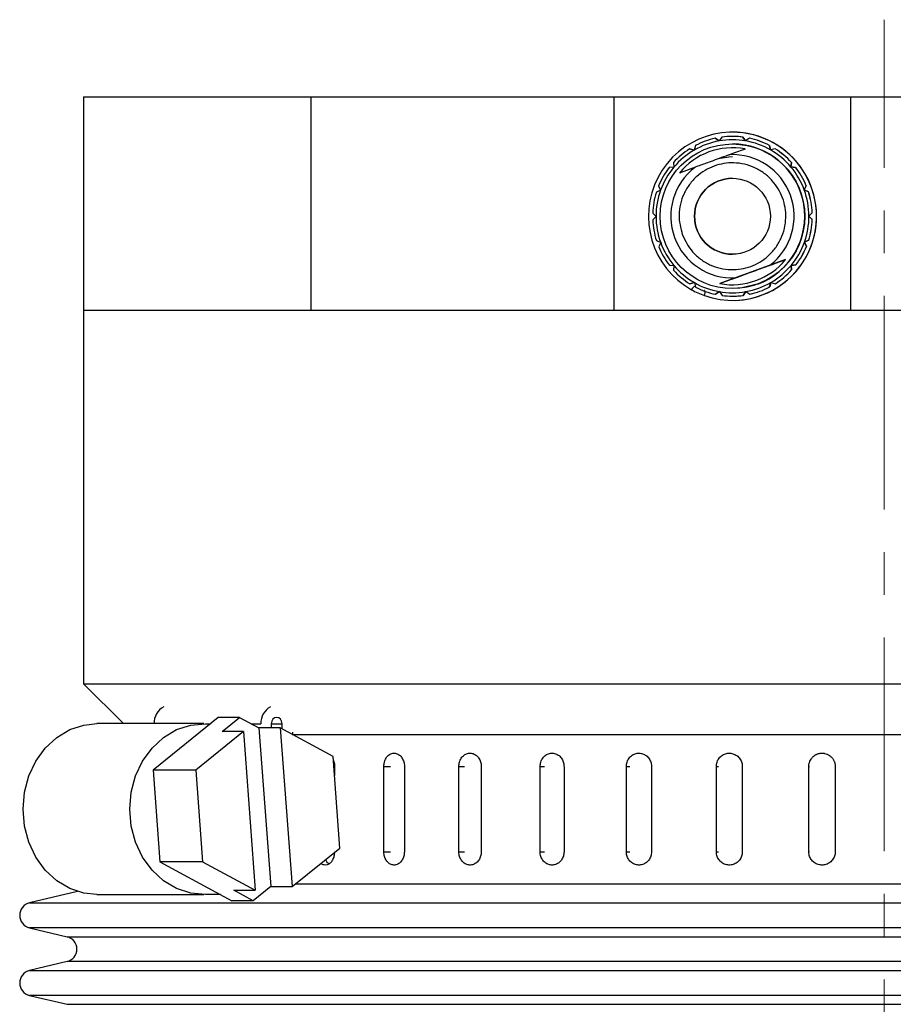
# Model space of a CAD drawing. Header units: inches. Extents: x 1.2 to 31.4, y 1 to 21.5.
# Tile 34 of 63: x 1.8 to 3.8, y 13.6 to 15.9. Entities that reach past the tile are written whole.
import ezdxf

# ---------------------------------------------------------------- set-up
doc = ezdxf.new("R2010")
doc.units = ezdxf.units.IN
doc.header["$MEASUREMENT"] = 0
doc.linetypes.add('CENTERX2', pattern=[0.8, 0.5, -0.1, 0.1, -0.1])

msp = doc.modelspace()

# ---------------------------------------------------------------- linework, layer by layer
at = {"color": 7, "linetype": 'CENTERX2', "lineweight": 18}
msp.add_line((3.8271, 7.5437), (3.8271, 15.8905), dxfattribs=at)
at = {"color": 7, "linetype": 'Continuous', "lineweight": 25}
for p, q in [((1.9521, 15.7102), (1.9521, 15.2102)), ((1.9521, 15.7102), (2.4847, 15.7102)), ((2.4847, 15.2102), (2.4847, 15.7102)), ((2.4847, 15.7102), (3.1946, 15.7102)), ((3.1946, 15.2102), (3.1946, 15.7102)), ((3.1946, 15.7102), (3.7489, 15.7102)), ((3.7489, 15.2102), (3.7489, 15.7102)), ((3.7489, 15.7102), (4.4915, 15.7102)), ((3.4402, 15.6066), (3.4312, 15.6128)), ((3.4312, 15.6128), (3.4312, 15.6128)), ((3.4312, 15.6128), (3.4402, 15.6066)), ((3.4464, 15.6155), (3.4402, 15.6066)), ((3.4716, 15.6172), (3.4716, 15.6172)), ((3.4717, 15.6271), (3.4717, 15.6271)), ((3.5024, 15.6067), (3.4961, 15.6156)), ((3.4961, 15.6156), (3.4961, 15.6156)), ((3.4961, 15.6156), (3.5024, 15.6067)), ((3.4961, 15.6156), (3.4961, 15.6156)), ((3.4961, 15.6156), (3.4962, 15.6156)), ((3.4962, 15.6156), (3.4962, 15.6156)), ((3.4962, 15.6156), (3.4962, 15.6156)), ((3.4962, 15.6156), (3.4962, 15.6156)), ((3.5113, 15.613), (3.5024, 15.6067)), ((3.5113, 15.613), (3.5113, 15.613)), ((3.5113, 15.613), (3.5113, 15.613)), ((3.5114, 15.613), (3.5113, 15.613)), ((3.5114, 15.613), (3.5114, 15.613)), ((3.5114, 15.613), (3.5114, 15.613)), ((3.5114, 15.613), (3.5114, 15.613)), ((3.3818, 15.5852), (3.3712, 15.588)), ((3.3712, 15.588), (3.3712, 15.588)), ((3.3712, 15.588), (3.3818, 15.5852)), ((3.3846, 15.5957), (3.3818, 15.5852)), ((3.4716, 15.5995), (3.4715, 15.5995)), ((3.501, 15.5877), (3.4739, 15.5778)), ((3.4758, 15.5995), (3.4758, 15.5995)), ((3.5609, 15.5855), (3.558, 15.596)), ((3.558, 15.596), (3.5581, 15.596)), ((3.5581, 15.596), (3.5609, 15.5855)), ((3.5581, 15.596), (3.5581, 15.596)), ((3.5581, 15.596), (3.5581, 15.596)), ((3.5581, 15.596), (3.5581, 15.596)), ((3.5581, 15.596), (3.5581, 15.596)), ((3.5581, 15.596), (3.5581, 15.596)), ((3.5714, 15.5884), (3.5609, 15.5855)), ((3.5714, 15.5884), (3.5714, 15.5884)), ((3.5714, 15.5884), (3.5714, 15.5884)), ((3.5715, 15.5884), (3.5715, 15.5884)), ((3.5715, 15.5884), (3.5715, 15.5884)), ((3.5715, 15.5884), (3.5715, 15.5884)), ((3.5715, 15.5884), (3.5715, 15.5884)), ((3.4703, 15.5765), (3.4646, 15.5744)), ((3.4739, 15.5778), (3.4703, 15.5765)), ((3.3342, 15.5451), (3.3233, 15.5441)), ((3.3332, 15.556), (3.3342, 15.5451)), ((3.3743, 15.5414), (3.3473, 15.5315)), ((3.3779, 15.5427), (3.3743, 15.5414)), ((3.3836, 15.5448), (3.3779, 15.5427)), ((3.6086, 15.5456), (3.6095, 15.5565)), ((3.6096, 15.5565), (3.6086, 15.5456)), ((3.6195, 15.5447), (3.6086, 15.5456)), ((3.6086, 15.5456), (3.6086, 15.5456)), ((3.6086, 15.5456), (3.6195, 15.5447)), ((3.6095, 15.5565), (3.6096, 15.5565)), ((3.6096, 15.5565), (3.6096, 15.5565)), ((3.6096, 15.5565), (3.6096, 15.5565)), ((3.6096, 15.5565), (3.6096, 15.5565)), ((3.6096, 15.5565), (3.6096, 15.5565)), ((3.6096, 15.5565), (3.6096, 15.5565)), ((3.6195, 15.5447), (3.6195, 15.5447)), ((3.6195, 15.5447), (3.6195, 15.5447)), ((3.6195, 15.5447), (3.6195, 15.5447)), ((3.6195, 15.5447), (3.6195, 15.5447)), ((3.6196, 15.5447), (3.6196, 15.5447)), ((3.6196, 15.5447), (3.6196, 15.5447)), ((3.3032, 15.4912), (3.2933, 15.4866)), ((3.2985, 15.5011), (3.3032, 15.4912)), ((3.6398, 15.4918), (3.6444, 15.5017)), ((3.6444, 15.5017), (3.6398, 15.4918)), ((3.6497, 15.4872), (3.6398, 15.4918)), ((3.6398, 15.4918), (3.6398, 15.4918)), ((3.6398, 15.4918), (3.6497, 15.4872)), ((3.6444, 15.5017), (3.6444, 15.5017)), ((3.6444, 15.5017), (3.6444, 15.5017)), ((3.6444, 15.5017), (3.6445, 15.5017)), ((3.6445, 15.5017), (3.6445, 15.5017)), ((3.6445, 15.5017), (3.6445, 15.5017)), ((3.6445, 15.5017), (3.6445, 15.5017)), ((3.6497, 15.4872), (3.6497, 15.4872)), ((3.6497, 15.4872), (3.6497, 15.4872)), ((3.6498, 15.4872), (3.6497, 15.4872)), ((3.6498, 15.4872), (3.6498, 15.4872)), ((3.6498, 15.4872), (3.6498, 15.4872)), ((3.6498, 15.4872), (3.6498, 15.4872)), ((3.2847, 15.4376), (3.2925, 15.4299)), ((3.2925, 15.4299), (3.2848, 15.4222)), ((3.6507, 15.4305), (3.6584, 15.4383)), ((3.6584, 15.4383), (3.6507, 15.4305)), ((3.6585, 15.4228), (3.6507, 15.4305)), ((3.6507, 15.4305), (3.6507, 15.4305)), ((3.6507, 15.4305), (3.6585, 15.4228)), ((3.6584, 15.4383), (3.6584, 15.4383)), ((3.6585, 15.4383), (3.6585, 15.4383)), ((3.6585, 15.4383), (3.6585, 15.4383)), ((3.6585, 15.4383), (3.6585, 15.4383)), ((3.6585, 15.4383), (3.6585, 15.4383)), ((3.6585, 15.4383), (3.6585, 15.4383)), ((3.6585, 15.4228), (3.6585, 15.4228)), ((3.6585, 15.4228), (3.6585, 15.4228)), ((3.6585, 15.4228), (3.6585, 15.4228)), ((3.6585, 15.4228), (3.6585, 15.4228)), ((3.6585, 15.4228), (3.6585, 15.4228)), ((3.6586, 15.4228), (3.6585, 15.4228)), ((3.2935, 15.3732), (3.3034, 15.3686)), ((3.3034, 15.3686), (3.2988, 15.3588)), ((3.64, 15.3693), (3.6499, 15.3739)), ((3.6447, 15.3594), (3.64, 15.3693)), ((3.6401, 15.3693), (3.64, 15.3693)), ((3.6499, 15.3739), (3.6401, 15.3693)), ((3.6401, 15.3693), (3.6447, 15.3594)), ((3.6401, 15.3693), (3.6401, 15.3693)), ((3.6401, 15.3693), (3.6401, 15.3693)), ((3.6401, 15.3693), (3.6401, 15.3693)), ((3.6401, 15.3693), (3.6401, 15.3693)), ((3.6401, 15.3693), (3.6401, 15.3693)), ((3.6447, 15.3594), (3.6447, 15.3594)), ((3.6447, 15.3594), (3.6447, 15.3594)), ((3.6447, 15.3594), (3.6447, 15.3594)), ((3.6447, 15.3594), (3.6447, 15.3594)), ((3.6447, 15.3594), (3.6447, 15.3594)), ((3.6448, 15.3594), (3.6448, 15.3594)), ((3.6499, 15.3739), (3.6499, 15.3739)), ((3.6499, 15.3739), (3.6499, 15.3739)), ((3.65, 15.3739), (3.65, 15.3739)), ((3.65, 15.3739), (3.65, 15.3739)), ((3.65, 15.3739), (3.65, 15.3739)), ((3.65, 15.3739), (3.65, 15.3739)), ((3.3237, 15.3158), (3.3346, 15.3148)), ((3.3346, 15.3148), (3.3337, 15.304)), ((3.5957, 15.3289), (3.442, 15.2727)), ((3.5593, 15.3156), (3.5651, 15.3177)), ((3.5651, 15.3177), (3.5686, 15.319)), ((3.5686, 15.319), (3.5957, 15.3289)), ((3.609, 15.3153), (3.6199, 15.3163)), ((3.6199, 15.3163), (3.609, 15.3153)), ((3.609, 15.3153), (3.609, 15.3153)), ((3.61, 15.3045), (3.609, 15.3153)), ((3.609, 15.3153), (3.61, 15.3045)), ((3.6199, 15.3163), (3.6199, 15.3163)), ((3.6199, 15.3163), (3.6199, 15.3163)), ((3.6199, 15.3163), (3.6199, 15.3163)), ((3.6199, 15.3163), (3.62, 15.3163)), ((3.62, 15.3163), (3.62, 15.3163)), ((3.62, 15.3163), (3.62, 15.3163)), ((3.4691, 15.2826), (3.4726, 15.2839)), ((3.4726, 15.2839), (3.4783, 15.286)), ((3.584, 15.3037), (3.5841, 15.3037)), ((3.61, 15.3045), (3.61, 15.3045)), ((3.61, 15.3045), (3.61, 15.3045)), ((3.61, 15.3045), (3.61, 15.3045)), ((3.6101, 15.3045), (3.6101, 15.3045)), ((3.6101, 15.3045), (3.6101, 15.3045)), ((3.6101, 15.3045), (3.6101, 15.3045)), ((3.3718, 15.2721), (3.3823, 15.2749)), ((3.3823, 15.2749), (3.3718, 15.2721)), ((3.3718, 15.2721), (3.3718, 15.2721)), ((3.3823, 15.2749), (3.3852, 15.2644)), ((3.442, 15.2727), (3.4691, 15.2826)), ((3.4715, 15.2609), (3.4716, 15.2609)), ((3.5586, 15.2647), (3.5614, 15.2752)), ((3.5587, 15.2647), (3.5586, 15.2647)), ((3.5615, 15.2752), (3.5587, 15.2647)), ((3.5587, 15.2647), (3.5587, 15.2647)), ((3.5587, 15.2647), (3.5587, 15.2647)), ((3.5587, 15.2647), (3.5587, 15.2647)), ((3.5587, 15.2647), (3.5587, 15.2647)), ((3.5587, 15.2647), (3.5587, 15.2647)), ((3.5614, 15.2752), (3.572, 15.2724)), ((3.572, 15.2724), (3.572, 15.2724)), ((3.572, 15.2724), (3.572, 15.2724)), ((3.572, 15.2724), (3.572, 15.2724)), ((3.572, 15.2724), (3.5721, 15.2724)), ((3.5721, 15.2724), (3.5721, 15.2724)), ((3.5721, 15.2724), (3.5721, 15.2724)), ((3.4319, 15.2475), (3.4408, 15.2538)), ((3.4408, 15.2538), (3.4319, 15.2475)), ((3.4319, 15.2475), (3.4319, 15.2475)), ((3.4319, 15.2475), (3.4319, 15.2475)), ((3.4319, 15.2475), (3.4319, 15.2475)), ((3.4319, 15.2475), (3.4319, 15.2475)), ((3.432, 15.2475), (3.4319, 15.2475)), ((3.432, 15.2475), (3.432, 15.2475)), ((3.4408, 15.2538), (3.4471, 15.2448)), ((3.4716, 15.2432), (3.4716, 15.2432)), ((3.4968, 15.2449), (3.503, 15.2539)), ((3.503, 15.2539), (3.4968, 15.2449)), ((3.4968, 15.2449), (3.4968, 15.2449)), ((3.4968, 15.2449), (3.4968, 15.2449)), ((3.4968, 15.2449), (3.4968, 15.2449)), ((3.4968, 15.2449), (3.4968, 15.2449)), ((3.4969, 15.2449), (3.4968, 15.2449)), ((3.4969, 15.2449), (3.4969, 15.2449)), ((3.503, 15.2539), (3.512, 15.2476)), ((3.512, 15.2476), (3.512, 15.2476)), ((3.512, 15.2476), (3.512, 15.2476)), ((3.512, 15.2476), (3.512, 15.2476)), ((3.512, 15.2476), (3.512, 15.2476)), ((3.512, 15.2476), (3.512, 15.2476)), ((3.5121, 15.2476), (3.5121, 15.2476)), ((3.4717, 15.2334), (3.4717, 15.2334)), ((1.9521, 15.2102), (1.9521, 14.3352)), ((1.9521, 15.2102), (2.4847, 15.2102)), ((1.9521, 15.2102), (2.4847, 15.2102)), ((2.4847, 15.2102), (3.1946, 15.2102)), ((3.1946, 15.2102), (3.7489, 15.2102)), ((3.7489, 15.2102), (4.4915, 15.2102)), ((1.9521, 14.3352), (2.0451, 14.2423)), ((1.9521, 14.3352), (5.7021, 14.3352)), ((2.2673, 14.2567), (2.1145, 14.1334)), ((2.3173, 14.2567), (2.2673, 14.2567)), ((2.2763, 14.2236), (2.3173, 14.2567)), ((2.3173, 14.2567), (2.3626, 14.2322)), ((2.2334, 14.2423), (1.9833, 14.2423)), ((2.3264, 14.2236), (2.2146, 14.1334)), ((2.2373, 14.2422), (2.2494, 14.2422)), ((2.3264, 14.2236), (2.2763, 14.2236)), ((2.3264, 14.2236), (2.3541, 13.8523)), ((2.3442, 14.2422), (2.367, 14.2422)), ((2.3626, 14.2322), (2.3904, 13.8609)), ((2.4126, 14.2322), (2.3626, 14.2322)), ((2.3915, 14.2422), (2.3915, 14.2322)), ((2.3915, 14.2422), (2.4168, 14.2422)), ((2.4126, 14.2322), (2.4404, 13.8609)), ((2.5362, 14.1655), (2.4126, 14.2322)), ((2.4168, 14.23), (2.4168, 14.2422)), ((2.4404, 14.2173), (5.6426, 14.2173)), ((2.4413, 14.2227), (2.4413, 14.2173)), ((2.5522, 13.9511), (2.5362, 14.1655)), ((2.2146, 14.1334), (2.1145, 14.1334)), ((2.1145, 14.1334), (2.1306, 13.919)), ((2.2146, 14.1334), (2.2306, 13.919)), ((2.5395, 14.1423), (2.5395, 14.1206)), ((2.6552, 13.9423), (2.6552, 14.1423)), ((2.6552, 14.1423), (2.6709, 14.1423)), ((2.7032, 14.1423), (2.7032, 13.9423)), ((2.8309, 13.9423), (2.8309, 14.1423)), ((2.8309, 14.1423), (2.8441, 14.1423)), ((2.8833, 14.1423), (2.8833, 13.9423)), ((3.0211, 13.9423), (3.0211, 14.1423)), ((3.0211, 14.1423), (3.0317, 14.1423)), ((3.0771, 14.1423), (3.0771, 13.9423)), ((3.223, 13.9423), (3.223, 14.1423)), ((3.223, 14.1423), (3.2309, 14.1423)), ((3.2818, 14.1423), (3.2818, 13.9423)), ((3.4338, 13.9423), (3.4338, 14.1423)), ((3.4338, 14.1423), (3.4388, 14.1423)), ((3.4945, 14.1423), (3.4945, 13.9423)), ((3.6503, 13.9423), (3.6503, 14.1423)), ((3.6503, 14.1423), (3.6523, 14.1423)), ((3.7121, 14.1423), (3.7121, 13.9423)), ((2.4404, 13.8609), (2.5522, 13.9511)), ((2.6552, 13.9423), (2.6709, 13.9423)), ((2.8309, 13.9423), (2.8441, 13.9423)), ((3.0211, 13.9423), (3.0317, 13.9423)), ((3.223, 13.9423), (3.2309, 13.9423)), ((3.4338, 13.9423), (3.4388, 13.9423)), ((3.6503, 13.9423), (3.6523, 13.9423)), ((2.2306, 13.919), (2.1306, 13.919)), ((2.1306, 13.919), (2.2994, 13.8278)), ((2.2306, 13.919), (2.3541, 13.8523)), ((2.3904, 13.8609), (2.3494, 13.8278)), ((2.3904, 13.8609), (2.4404, 13.8609)), ((2.4484, 13.8673), (5.6426, 13.8673)), ((1.9376, 13.8493), (1.8254, 13.8227)), ((1.9833, 13.8423), (2.2334, 13.8423)), ((2.2726, 13.8423), (2.2373, 13.8423)), ((2.3041, 13.8523), (2.3541, 13.8523)), ((2.3494, 13.8278), (2.3041, 13.8523)), ((1.8254, 13.8227), (5.4934, 13.8227)), ((2.3494, 13.8278), (2.2994, 13.8278)), ((1.8254, 13.7644), (1.9131, 13.7436)), ((5.8288, 13.7644), (1.8254, 13.7644)), ((1.9131, 13.7436), (5.4203, 13.7436)), ((1.9131, 13.6852), (1.8254, 13.6644)), ((5.741, 13.6852), (1.9131, 13.6852)), ((1.8254, 13.6644), (5.4934, 13.6644)), ((1.8254, 13.606), (1.9131, 13.5852)), ((5.8288, 13.606), (1.8254, 13.606)), ((1.9131, 13.5852), (5.4203, 13.5852))]:
    msp.add_line(p, q, dxfattribs=at)
at = {"color": 7, "linetype": 'Continuous', "lineweight": 25, "flags": 128}
for points in [[(3.4717, 15.5691), (3.4629, 15.5688), (3.4383, 15.565)], [(3.5297, 15.2712), (3.4942, 15.2625), (3.4716, 15.2609)], [(2.4168, 14.2422), (2.4158, 14.2478), (2.4131, 14.2525), (2.409, 14.2557), (2.4041, 14.2568), (2.3993, 14.2557), (2.3952, 14.2525), (2.3925, 14.2478), (2.3915, 14.2422)], [(1.9833, 13.8423), (1.9529, 13.8454), (1.9198, 13.8562), (1.8891, 13.8744), (1.8622, 13.8992), (1.8401, 13.9297), (1.8237, 13.9647), (1.8135, 14.0027), (1.8101, 14.0423), (1.8135, 14.0818), (1.8237, 14.1198), (1.8401, 14.1548), (1.8622, 14.1853), (1.8891, 14.2101), (1.9198, 14.2283), (1.9529, 14.2391), (1.9833, 14.2423)], [(2.2373, 13.8423), (2.203, 13.8454), (2.1698, 13.8562), (2.1392, 13.8744), (2.1123, 13.8992), (2.0902, 13.9297), (2.0737, 13.9647), (2.0636, 14.0027), (2.0602, 14.0423), (2.0636, 14.0818), (2.0737, 14.1198), (2.0902, 14.1548), (2.1123, 14.1853), (2.1392, 14.2101), (2.1698, 14.2283), (2.203, 14.2391), (2.2373, 14.2422)]]:
    msp.add_lwpolyline(points, dxfattribs=at)
at = {"color": 7, "linetype": 'Continuous', "lineweight": 25}
for radius in [0.1693, 0.0889]:
    msp.add_circle((3.4715, 15.4302), radius, dxfattribs=at)
for centre, radius, start, end in [((3.4717, 15.4302), 0.1969, 335.6397, 240.7907), ((3.4716, 15.4302), 0.1791, 100.103, 120.103), ((3.4716, 15.4302), 0.187, 102.4674, 117.7387), ((3.4716, 15.4302), 0.1791, 80.103, 100.103), ((3.4716, 15.4302), 0.187, 82.4674, 97.7387), ((3.4716, 15.4302), 0.187, 82.4674, 90), ((3.4716, 15.4302), 0.187, 82.4674, 90), ((3.4716, 15.4302), 0.187, 82.4674, 90), ((3.4716, 15.4302), 0.187, 82.4674, 90), ((3.4716, 15.4302), 0.187, 82.4674, 90), ((3.4717, 15.4302), 0.1969, 335.6397, 90), ((3.4717, 15.4302), 0.187, 82.4674, 90), ((3.4717, 15.4302), 0.187, 82.4674, 90), ((3.4717, 15.4302), 0.187, 82.4674, 90), ((3.4716, 15.4302), 0.187, 82.4674, 88.8531), ((3.4716, 15.4302), 0.1791, 60.103, 80.103), ((3.4716, 15.4302), 0.187, 62.4674, 77.7387), ((3.4716, 15.4302), 0.187, 62.4674, 77.7387), ((3.4716, 15.4302), 0.187, 62.4674, 77.7387), ((3.4716, 15.4302), 0.187, 62.4674, 77.7387), ((3.4716, 15.4302), 0.187, 62.4674, 77.7387), ((3.4716, 15.4302), 0.187, 62.4674, 77.7387), ((3.4716, 15.4302), 0.187, 62.4674, 77.7387), ((3.4717, 15.4302), 0.187, 62.4674, 77.7387), ((3.4717, 15.4302), 0.187, 62.4674, 77.7387), ((3.4717, 15.4302), 0.187, 62.4674, 77.7387), ((3.4716, 15.4302), 0.187, 122.4674, 137.7387), ((3.4716, 15.4302), 0.1791, 120.103, 140.103), ((3.4715, 15.4302), 0.1603, 79.3957, 140.8104), ((3.4716, 15.4302), 0.1693, 290.103, 90), ((3.4716, 15.4302), 0.1693, 311.632, 88.5741), ((3.4716, 15.4302), 0.1693, 311.632, 88.5741), ((3.4716, 15.4302), 0.1791, 40.103, 60.103), ((3.4716, 15.4302), 0.187, 42.4674, 57.7387), ((3.4716, 15.4302), 0.187, 42.4674, 57.7387), ((3.4716, 15.4302), 0.187, 42.4674, 57.7387), ((3.4716, 15.4302), 0.187, 42.4674, 57.7387), ((3.4716, 15.4302), 0.187, 42.4674, 57.7387), ((3.4716, 15.4302), 0.187, 42.4674, 57.7387), ((3.4716, 15.4302), 0.187, 42.4674, 57.7387), ((3.4717, 15.4302), 0.187, 42.4674, 57.7387), ((3.4717, 15.4302), 0.187, 42.4674, 57.7387), ((3.4717, 15.4302), 0.187, 42.4674, 57.7387), ((3.4715, 15.4302), 0.1444, 307.4884, 92.7177), ((3.4716, 15.4302), 0.187, 142.4674, 157.7387), ((3.4716, 15.4302), 0.1791, 140.103, 160.103), ((3.4715, 15.4302), 0.1444, 127.4884, 272.7177), ((3.4716, 15.4302), 0.1791, 20.103, 40.103), ((3.4716, 15.4302), 0.187, 22.4674, 37.7387), ((3.4716, 15.4302), 0.187, 22.4674, 37.7387), ((3.4716, 15.4302), 0.187, 22.4674, 37.7387), ((3.4716, 15.4302), 0.187, 22.4674, 37.7387), ((3.4716, 15.4302), 0.187, 22.4674, 37.7387), ((3.4717, 15.4302), 0.187, 22.4674, 37.7387), ((3.4717, 15.4302), 0.187, 22.4674, 37.7387), ((3.4715, 15.4302), 0.0889, 90, 270), ((3.4716, 15.4302), 0.1791, 160.103, 180.103), ((3.4716, 15.4302), 0.1791, 0.103, 20.103), ((3.4716, 15.4302), 0.187, 162.4674, 177.7387), ((3.4716, 15.4302), 0.187, 2.4674, 17.7387), ((3.4716, 15.4302), 0.187, 2.4674, 17.7387), ((3.4716, 15.4302), 0.187, 2.4674, 17.7387), ((3.4716, 15.4302), 0.187, 2.4674, 17.7387), ((3.4716, 15.4302), 0.187, 2.4674, 17.7387), ((3.4716, 15.4302), 0.187, 2.4674, 17.7387), ((3.4716, 15.4302), 0.187, 2.4674, 17.7387), ((3.4717, 15.4302), 0.187, 2.4674, 17.7387), ((3.4717, 15.4302), 0.187, 2.4674, 17.7387), ((3.4717, 15.4302), 0.187, 2.4674, 17.7387), ((3.4716, 15.4302), 0.187, 182.4674, 197.7387), ((3.4716, 15.4302), 0.1791, 180.103, 200.103), ((3.4716, 15.4302), 0.1791, 340.103, 0.103), ((3.4716, 15.4302), 0.187, 342.4674, 357.7387), ((3.4716, 15.4302), 0.187, 342.4674, 357.7387), ((3.4716, 15.4302), 0.187, 342.4674, 357.7387), ((3.4716, 15.4302), 0.187, 342.4674, 357.7387), ((3.4716, 15.4302), 0.187, 342.4674, 357.7387), ((3.4716, 15.4302), 0.187, 342.4674, 357.7387), ((3.4716, 15.4302), 0.187, 342.4674, 357.7387), ((3.4717, 15.4302), 0.187, 342.4674, 357.7387), ((3.4717, 15.4302), 0.187, 342.4674, 357.7387), ((3.4717, 15.4302), 0.187, 342.4674, 357.7387), ((3.4716, 15.4302), 0.187, 202.4674, 217.7387), ((3.4716, 15.4302), 0.1791, 200.103, 220.103), ((3.4716, 15.4302), 0.1791, 320.103, 340.103), ((3.4716, 15.4302), 0.187, 322.4674, 337.7387), ((3.4716, 15.4302), 0.187, 322.4674, 337.7387), ((3.4716, 15.4302), 0.187, 322.4674, 337.7387), ((3.4716, 15.4302), 0.187, 322.4674, 337.7387), ((3.4716, 15.4302), 0.187, 322.4674, 337.7387), ((3.4716, 15.4302), 0.187, 322.4674, 337.7387), ((3.4716, 15.4302), 0.187, 322.4674, 337.7387), ((3.4717, 15.4302), 0.187, 322.4674, 337.7387), ((3.4717, 15.4302), 0.187, 322.4674, 337.7387), ((3.4717, 15.4302), 0.187, 322.4674, 337.7387), ((3.4717, 15.4302), 0.1969, 250.4887, 335.6397), ((3.4717, 15.4302), 0.1969, 270, 335.6397), ((3.4716, 15.4302), 0.1791, 220.103, 240.103), ((3.4715, 15.4302), 0.1603, 259.3957, 320.8104), ((3.4716, 15.4302), 0.1791, 300.103, 320.103), ((3.4716, 15.4302), 0.187, 222.4674, 237.7387), ((3.4716, 15.4302), 0.187, 302.4674, 317.7387), ((3.4716, 15.4302), 0.187, 302.4674, 317.7387), ((3.4716, 15.4302), 0.187, 302.4674, 317.7387), ((3.4716, 15.4302), 0.187, 302.4674, 317.7387), ((3.4716, 15.4302), 0.187, 302.4674, 317.7387), ((3.4716, 15.4302), 0.187, 302.4674, 317.7387), ((3.4716, 15.4302), 0.187, 302.4674, 317.7387), ((3.4717, 15.4302), 0.187, 302.4674, 317.7387), ((3.4717, 15.4302), 0.187, 302.4674, 317.7387), ((3.4717, 15.4302), 0.187, 302.4674, 317.7387), ((3.4716, 15.4302), 0.1791, 240.103, 260.103), ((3.4716, 15.4302), 0.187, 242.4674, 257.7387), ((3.4716, 15.4302), 0.1791, 280.103, 300.103), ((3.4716, 15.4302), 0.187, 282.4674, 297.7387), ((3.4716, 15.4302), 0.187, 282.4674, 297.7387), ((3.4716, 15.4302), 0.187, 282.4674, 297.7387), ((3.4716, 15.4302), 0.187, 282.4674, 297.7387), ((3.4716, 15.4302), 0.187, 282.4674, 297.7387), ((3.4716, 15.4302), 0.187, 282.4674, 297.7387), ((3.4716, 15.4302), 0.187, 282.4674, 297.7387), ((3.4717, 15.4302), 0.187, 282.4674, 297.7387), ((3.4717, 15.4302), 0.187, 282.4674, 297.7387), ((3.4717, 15.4302), 0.187, 282.4674, 297.7387), ((3.4717, 15.4302), 0.1969, 240.7907, 250.4887), ((3.4716, 15.4302), 0.1791, 260.103, 280.103), ((3.4716, 15.4302), 0.187, 262.4674, 277.7387), ((3.4716, 15.4302), 0.187, 270, 277.7387), ((3.4716, 15.4302), 0.187, 270, 277.7387), ((3.4716, 15.4302), 0.187, 270, 277.7387), ((3.4716, 15.4302), 0.187, 270, 277.7387), ((3.4716, 15.4302), 0.187, 270, 277.7387), ((3.4717, 15.4302), 0.187, 270, 277.7387), ((3.4717, 15.4302), 0.187, 270, 277.7387), ((3.4717, 15.4302), 0.187, 270, 277.7387), ((3.4716, 15.4302), 0.187, 271.1468, 277.7387), ((2.1603, 14.2435), 0.0434, 118.4855, 181.7797), ((2.4104, 14.2435), 0.0434, 118.4855, 181.7797), ((1.8323, 13.7936), 0.03, 103.3212, 256.6788), ((1.9062, 13.7144), 0.03, 283.3212, 76.6788), ((1.8323, 13.6352), 0.03, 103.3212, 256.6788)]:
    msp.add_arc(centre, radius, start, end, dxfattribs=at)
for points, knots in [([(3.4646, 15.5744), (3.4638, 15.5741), (3.4615, 15.5733), (3.4516, 15.5697), (3.4362, 15.564), (3.4185, 15.5576), (3.4032, 15.552), (3.3928, 15.5482), (3.3862, 15.5457), (3.3844, 15.5451), (3.3836, 15.5448)], [0, 0, 0, 0, 0.046795, 0.126024, 0.368391, 0.585952, 0.74064, 0.899493, 0.957528, 1, 1, 1, 1]), ([(3.3541, 15.3873), (3.3503, 15.4026), (3.3443, 15.4263), (3.3489, 15.459), (3.3573, 15.4832), (3.3704, 15.5053), (3.3926, 15.5295), (3.4275, 15.5505), (3.4677, 15.557), (3.5002, 15.5528), (3.5245, 15.5444), (3.5465, 15.5313), (3.5707, 15.5091), (3.5917, 15.4742), (3.5982, 15.434), (3.5941, 15.4015), (3.5856, 15.3772), (3.5726, 15.3551), (3.5504, 15.331), (3.5155, 15.31), (3.4753, 15.3035), (3.4427, 15.3076), (3.4185, 15.3161), (3.3965, 15.3292), (3.3718, 15.3512), (3.3611, 15.3731), (3.3541, 15.3873)], [0, 0, 0, 0, 0.059861, 0.092444, 0.125, 0.157583, 0.190139, 0.25, 0.309861, 0.342444, 0.375, 0.407583, 0.440139, 0.5, 0.559861, 0.592444, 0.625, 0.657583, 0.690139, 0.75, 0.809861, 0.842444, 0.875, 0.907583, 0.940139, 1, 1, 1, 1]), ([(3.4783, 15.286), (3.4792, 15.2863), (3.4815, 15.2871), (3.4914, 15.2908), (3.5068, 15.2964), (3.5245, 15.3029), (3.5397, 15.3085), (3.5501, 15.3123), (3.5568, 15.3147), (3.5586, 15.3154), (3.5593, 15.3156)], [0, 0, 0, 0, 0.046795, 0.126024, 0.368391, 0.585952, 0.74064, 0.899493, 0.957528, 1, 1, 1, 1]), ([(3.3846, 15.2666), (3.3844, 15.2666), (3.3818, 15.266), (3.3785, 15.2632), (3.3766, 15.26), (3.3757, 15.2584)], [0, 0, 0, 0, 0.054241, 0.542814, 1, 1, 1, 1]), ([(3.406, 15.2447), (3.4066, 15.2466), (3.4077, 15.2503), (3.4075, 15.2546), (3.4064, 15.2566), (3.4063, 15.2567)], [0, 0, 0, 0, 0.509452, 0.975752, 1, 1, 1, 1]), ([(2.5368, 14.1568), (2.537, 14.1564), (2.5387, 14.1531), (2.5394, 14.1479), (2.5395, 14.1433), (2.5395, 14.1423)], [0, 0, 0, 0, 0.097853, 0.784531, 1, 1, 1, 1]), ([(2.6552, 14.1423), (2.6554, 14.1457), (2.656, 14.1527), (2.66, 14.162), (2.6661, 14.169), (2.6737, 14.1731), (2.6819, 14.1736), (2.6898, 14.1707), (2.6965, 14.1645), (2.7013, 14.1558), (2.7031, 14.1479), (2.7032, 14.1433), (2.7032, 14.1423)], [0, 0, 0, 0, 0.107362, 0.214723, 0.322094, 0.429472, 0.536839, 0.644195, 0.751556, 0.858932, 0.966307, 1, 1, 1, 1]), ([(2.8309, 14.1423), (2.8309, 14.144), (2.8311, 14.1475), (2.8322, 14.1525), (2.834, 14.1573), (2.8364, 14.1617), (2.8395, 14.1655), (2.843, 14.1686), (2.8469, 14.1711), (2.8511, 14.1726), (2.8555, 14.1734), (2.8599, 14.1732), (2.8643, 14.1722), (2.8684, 14.1703), (2.8723, 14.1676), (2.8757, 14.1642), (2.8786, 14.1602), (2.8808, 14.1556), (2.8824, 14.1507), (2.8832, 14.1462), (2.8832, 14.1433), (2.8833, 14.1423)], [0, 0, 0, 0, 0.05292, 0.107375, 0.160295, 0.214749, 0.267674, 0.322133, 0.375061, 0.429523, 0.482446, 0.536903, 0.58982, 0.644272, 0.697192, 0.751646, 0.804573, 0.859035, 0.911961, 0.966423, 1, 1, 1, 1]), ([(3.0211, 14.1423), (3.0214, 14.1457), (3.022, 14.1527), (3.0268, 14.162), (3.0338, 14.169), (3.0427, 14.1731), (3.0523, 14.1736), (3.0615, 14.1707), (3.0693, 14.1645), (3.0748, 14.1558), (3.0769, 14.1479), (3.077, 14.1433), (3.0771, 14.1423)], [0, 0, 0, 0, 0.107362, 0.214723, 0.322094, 0.429472, 0.536839, 0.644195, 0.751556, 0.858932, 0.966307, 1, 1, 1, 1]), ([(3.223, 14.1423), (3.2234, 14.1457), (3.224, 14.1527), (3.229, 14.162), (3.2365, 14.169), (3.2458, 14.1731), (3.2558, 14.1736), (3.2655, 14.1707), (3.2737, 14.1645), (3.2795, 14.1558), (3.2817, 14.1479), (3.2818, 14.1433), (3.2818, 14.1423)], [0, 0, 0, 0, 0.107362, 0.214723, 0.322094, 0.429472, 0.536839, 0.644195, 0.751556, 0.858932, 0.966307, 1, 1, 1, 1]), ([(3.4338, 14.1423), (3.4341, 14.1457), (3.4348, 14.1527), (3.44, 14.162), (3.4477, 14.169), (3.4573, 14.1731), (3.4677, 14.1736), (3.4777, 14.1707), (3.4862, 14.1645), (3.4921, 14.1558), (3.4944, 14.1479), (3.4945, 14.1433), (3.4945, 14.1423)], [0, 0, 0, 0, 0.107362, 0.214723, 0.322094, 0.429472, 0.536839, 0.644195, 0.751556, 0.858932, 0.966307, 1, 1, 1, 1]), ([(3.6503, 14.1423), (3.6503, 14.1431), (3.6504, 14.1448), (3.6507, 14.1474), (3.6512, 14.15), (3.652, 14.1525), (3.6533, 14.1557), (3.655, 14.1588), (3.657, 14.1616), (3.6593, 14.1642), (3.6619, 14.1666), (3.6648, 14.1686), (3.667, 14.1698), (3.6694, 14.1709), (3.6718, 14.1718), (3.6744, 14.1725), (3.6778, 14.1732), (3.6813, 14.1733), (3.6847, 14.1731), (3.6882, 14.1725), (3.6915, 14.1716), (3.6947, 14.1702), (3.6978, 14.1685), (3.7006, 14.1665), (3.7032, 14.1641), (3.7049, 14.1622), (3.7065, 14.1601), (3.7079, 14.1579), (3.7091, 14.1556), (3.7105, 14.1524), (3.7115, 14.149), (3.7119, 14.1459), (3.7121, 14.1439), (3.7121, 14.1428), (3.7121, 14.1423)], [0, 0, 0, 0, 0.0263758, 0.0529347, 0.0800712, 0.1074074, 0.1337831, 0.1874306, 0.2147665, 0.2411447, 0.2947971, 0.3221355, 0.3485151, 0.3750779, 0.4022185, 0.4295588, 0.4559358, 0.5095861, 0.5369237, 0.563298, 0.6169428, 0.6442773, 0.6706531, 0.7243008, 0.7516367, 0.7780158, 0.8045781, 0.831718, 0.8590575, 0.8854366, 0.9390912, 0.966431, 0.9831922, 1, 1, 1, 1]), ([(2.5395, 13.9423), (2.5393, 13.9388), (2.5388, 13.9318), (2.535, 13.9225), (2.5295, 13.9155), (2.5227, 13.9114), (2.5154, 13.9111), (2.5101, 13.9126), (2.508, 13.9149), (2.5077, 13.9152)], [0, 0, 0, 0, 0.1630433, 0.326086, 0.4891437, 0.6522111, 0.8152623, 0.9782966, 1, 1, 1, 1]), ([(2.5266, 13.9144), (2.5266, 13.9144), (2.5243, 13.9153), (2.5213, 13.9188), (2.5195, 13.9229), (2.5189, 13.9242)], [0, 0, 0, 0, 0.005361, 0.694713, 1, 1, 1, 1]), ([(2.7032, 13.9423), (2.7031, 13.9405), (2.703, 13.937), (2.7019, 13.932), (2.7003, 13.9272), (2.698, 13.9228), (2.6952, 13.919), (2.6919, 13.9159), (2.6882, 13.9135), (2.6844, 13.9119), (2.6803, 13.9112), (2.6763, 13.9113), (2.6723, 13.9124), (2.6685, 13.9142), (2.665, 13.9169), (2.662, 13.9203), (2.6594, 13.9244), (2.6574, 13.9289), (2.656, 13.9338), (2.6553, 13.9383), (2.6552, 13.9412), (2.6552, 13.9423)], [0, 0, 0, 0, 0.05292, 0.107375, 0.160295, 0.214749, 0.267674, 0.322133, 0.375061, 0.429523, 0.482446, 0.536903, 0.58982, 0.644272, 0.697192, 0.751646, 0.804573, 0.859035, 0.911961, 0.966423, 1, 1, 1, 1]), ([(2.8833, 13.9423), (2.8832, 13.9405), (2.883, 13.937), (2.8819, 13.932), (2.8801, 13.9272), (2.8776, 13.9228), (2.8745, 13.919), (2.8709, 13.9159), (2.867, 13.9135), (2.8627, 13.9119), (2.8583, 13.9112), (2.8539, 13.9113), (2.8496, 13.9124), (2.8455, 13.9142), (2.8416, 13.9169), (2.8383, 13.9203), (2.8355, 13.9244), (2.8333, 13.9289), (2.8317, 13.9338), (2.831, 13.9383), (2.8309, 13.9412), (2.8309, 13.9423)], [0, 0, 0, 0, 0.05292, 0.107375, 0.160295, 0.214749, 0.267674, 0.322133, 0.375061, 0.429523, 0.482446, 0.536903, 0.58982, 0.644272, 0.697192, 0.751646, 0.804573, 0.859035, 0.911961, 0.966423, 1, 1, 1, 1]), ([(3.0771, 13.9423), (3.0768, 13.9388), (3.0761, 13.9318), (3.0713, 13.9225), (3.0641, 13.9155), (3.0552, 13.9114), (3.0457, 13.9109), (3.0365, 13.9139), (3.0287, 13.92), (3.0233, 13.9287), (3.0212, 13.9366), (3.0211, 13.9412), (3.0211, 13.9423)], [0, 0, 0, 0, 0.1073618, 0.2147232, 0.3220944, 0.429472, 0.536839, 0.6441948, 0.7515565, 0.8589318, 0.9663073, 1, 1, 1, 1]), ([(3.2818, 13.9423), (3.2818, 13.9405), (3.2816, 13.937), (3.2803, 13.932), (3.2783, 13.9272), (3.2755, 13.9228), (3.2721, 13.919), (3.2681, 13.9159), (3.2636, 13.9135), (3.2589, 13.9119), (3.2539, 13.9112), (3.249, 13.9113), (3.2441, 13.9124), (3.2395, 13.9142), (3.2352, 13.9169), (3.2314, 13.9203), (3.2282, 13.9244), (3.2257, 13.9289), (3.224, 13.9338), (3.2231, 13.9383), (3.2231, 13.9412), (3.223, 13.9423)], [0, 0, 0, 0, 0.05292, 0.107375, 0.160295, 0.214749, 0.267674, 0.322133, 0.375061, 0.429523, 0.482446, 0.536903, 0.58982, 0.644272, 0.697192, 0.751646, 0.804573, 0.859035, 0.911961, 0.966423, 1, 1, 1, 1]), ([(3.4945, 13.9423), (3.4942, 13.9388), (3.4935, 13.9318), (3.4883, 13.9225), (3.4806, 13.9155), (3.4709, 13.9114), (3.4605, 13.9109), (3.4506, 13.9139), (3.4421, 13.92), (3.4362, 13.9287), (3.434, 13.9366), (3.4338, 13.9412), (3.4338, 13.9423)], [0, 0, 0, 0, 0.107362, 0.214723, 0.322094, 0.429472, 0.536839, 0.644195, 0.751556, 0.858932, 0.966307, 1, 1, 1, 1]), ([(3.7121, 13.9423), (3.712, 13.9405), (3.7119, 13.937), (3.7105, 13.932), (3.7084, 13.9272), (3.7055, 13.9228), (3.7019, 13.919), (3.6977, 13.9159), (3.693, 13.9135), (3.688, 13.9119), (3.6828, 13.9112), (3.6776, 13.9113), (3.6725, 13.9124), (3.6676, 13.9142), (3.6631, 13.9169), (3.6592, 13.9203), (3.6558, 13.9244), (3.6532, 13.9289), (3.6513, 13.9338), (3.6504, 13.9383), (3.6503, 13.9412), (3.6503, 13.9423)], [0, 0, 0, 0, 0.05292, 0.107375, 0.160295, 0.214749, 0.267674, 0.322133, 0.375061, 0.429523, 0.482446, 0.536903, 0.58982, 0.644272, 0.697192, 0.751646, 0.804573, 0.859035, 0.911961, 0.966423, 1, 1, 1, 1])]:
    msp.add_open_spline(points, degree=3, knots=knots, dxfattribs=at)

doc.saveas('drawing.dxf')
